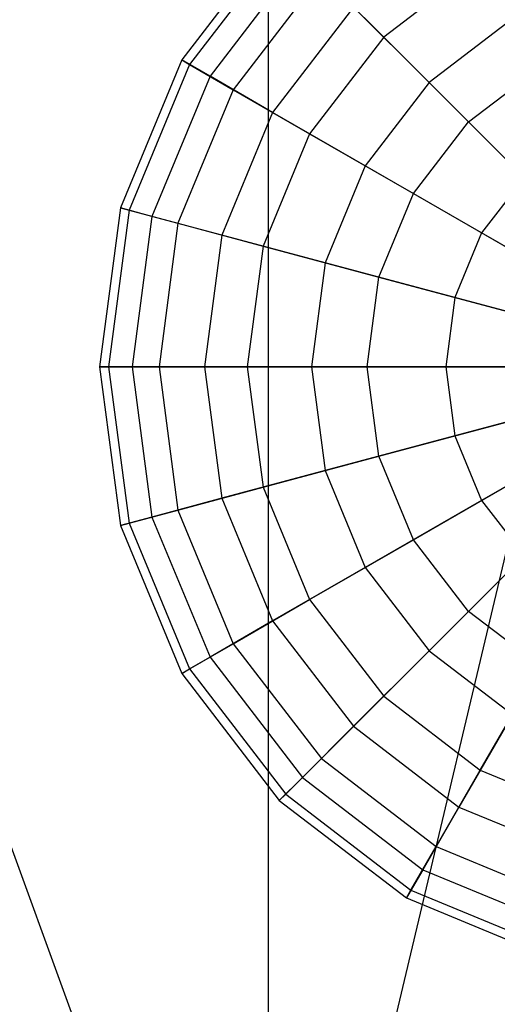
# Model space of a CAD drawing. Extents: x -29 to 29, y -26.9 to 31.
# Tile 21 of 43: x -1.6 to 1.5, y 5.6 to 11.8. Entities that reach past the tile are written whole.
import ezdxf

# ---------------------------------------------------------------- set-up
doc = ezdxf.new("R2010")
doc.units = 0
doc.header["$LTSCALE"] = 2.54
doc.layers.get('0').update_dxf_attribs({"color": 13, "linetype": 'CONTINUOUS'})

# ---------------------------------------------------------------- blocks, each defined once
blk = doc.blocks.new('GRUPUJ_2')
at = {"color": 0}
for p, q in [((28.9757, 28.9757, 15.88), (28.9757, 51.2503, 15.98)), ((28.9757, 28.9757, 15.88), (28.9757, 51.2503, 15.98)), ((28.9757, 28.9757, 15.88), (34.1126, 50.6499, 15.98)), ((28.9757, 28.9757, 15.88), (34.1126, 50.6499, 15.98)), ((21.3574, 49.907, 15.98), (28.9757, 28.9757, 15.88)), ((21.3574, 49.907, 15.98), (28.9757, 28.9757, 15.88)), ((29.0443, 39.2694, 12.266), (28.4253, 38.4627, 12.266)), ((29.0443, 39.2694, 12.266), (28.4253, 38.4627, 12.266)), ((29.0854, 39.2284, 11.248), (28.4756, 38.4336, 11.248)), ((29.0854, 39.2284, 11.248), (28.4756, 38.4336, 11.248)), ((29.191, 39.1228, 13.2643), (28.6049, 38.359, 13.2643)), ((29.191, 39.1228, 13.2643), (28.6049, 38.359, 13.2643)), ((30.3196, 39.077, 9.4271), (29.7069, 38.6069, 9.4271)), ((30.3196, 39.077, 9.4271), (29.7069, 38.6069, 9.4271)), ((29.3114, 39.0024, 10.2797), (28.7524, 38.2738, 10.2797)), ((29.3114, 39.0024, 10.2797), (28.7524, 38.2738, 10.2797)), ((29.3114, 39.0024, 10.2797), (29.7069, 38.6069, 9.4271)), ((29.3114, 39.0024, 10.2797), (29.7069, 38.6069, 9.4271)), ((29.5153, 38.7985, 14.175), (29.0021, 38.1297, 14.175)), ((29.5153, 38.7985, 14.175), (29.0021, 38.1297, 14.175)), ((29.9953, 38.3185, 14.9359), (29.5153, 38.7985, 14.175)), ((29.9953, 38.3185, 14.9359), (29.5153, 38.7985, 14.175)), ((30.5235, 38.7238, 14.9359), (29.9953, 38.3185, 14.9359)), ((30.5235, 38.7238, 14.9359), (29.9953, 38.3185, 14.9359)), ((29.7069, 38.6069, 9.4271), (29.2368, 37.9942, 9.4271)), ((29.7069, 38.6069, 9.4271), (29.2368, 37.9942, 9.4271)), ((29.7069, 38.6069, 9.4271), (30.245, 38.0688, 8.7483)), ((29.7069, 38.6069, 9.4271), (30.245, 38.0688, 8.7483)), ((28.4253, 38.4627, 12.266), (28.0362, 37.5232, 12.266)), ((28.4253, 38.4627, 12.266), (28.0362, 37.5232, 12.266)), ((28.4253, 38.4627, 12.266), (28.4756, 38.4336, 11.248)), ((28.6049, 38.359, 13.2643), (28.4253, 38.4627, 12.266)), ((28.6049, 38.359, 13.2643), (28.4253, 38.4627, 12.266)), ((28.4253, 38.4627, 12.266), (28.4756, 38.4336, 11.248)), ((28.4756, 38.4336, 11.248), (28.0923, 37.5082, 11.248)), ((28.4756, 38.4336, 11.248), (28.0923, 37.5082, 11.248)), ((28.4756, 38.4336, 11.248), (28.7524, 38.2738, 10.2797)), ((28.4756, 38.4336, 11.248), (28.7524, 38.2738, 10.2797)), ((30.245, 38.0688, 8.7483), (30.7001, 38.418, 8.7483)), ((30.245, 38.0688, 8.7483), (30.7001, 38.418, 8.7483)), ((28.6049, 38.359, 13.2643), (28.2365, 37.4695, 13.2643)), ((28.6049, 38.359, 13.2643), (28.2365, 37.4695, 13.2643)), ((29.0021, 38.1297, 14.175), (28.6049, 38.359, 13.2643)), ((29.0021, 38.1297, 14.175), (28.6049, 38.359, 13.2643)), ((28.7524, 38.2738, 10.2797), (28.401, 37.4254, 10.2797)), ((28.7524, 38.2738, 10.2797), (28.401, 37.4254, 10.2797)), ((28.7524, 38.2738, 10.2797), (29.2368, 37.9942, 9.4271)), ((28.7524, 38.2738, 10.2797), (29.2368, 37.9942, 9.4271)), ((29.9953, 38.3185, 14.9359), (29.5899, 37.7903, 14.9359)), ((29.9953, 38.3185, 14.9359), (29.5899, 37.7903, 14.9359)), ((30.5981, 37.7156, 15.4953), (29.9953, 38.3185, 14.9359)), ((30.5981, 37.7156, 15.4953), (29.9953, 38.3185, 14.9359)), ((29.0021, 38.1297, 14.175), (28.6795, 37.3508, 14.175)), ((29.0021, 38.1297, 14.175), (28.6795, 37.3508, 14.175)), ((29.5899, 37.7903, 14.9359), (29.0021, 38.1297, 14.175)), ((29.5899, 37.7903, 14.9359), (29.0021, 38.1297, 14.175)), ((29.8958, 37.6137, 8.7483), (30.245, 38.0688, 8.7483)), ((29.8958, 37.6137, 8.7483), (30.245, 38.0688, 8.7483)), ((30.245, 38.0688, 8.7483), (30.8889, 37.4249, 8.2896)), ((30.245, 38.0688, 8.7483), (30.8889, 37.4249, 8.2896)), ((29.2368, 37.9942, 9.4271), (28.9412, 37.2807, 9.4271)), ((29.2368, 37.9942, 9.4271), (28.9412, 37.2807, 9.4271)), ((29.2368, 37.9942, 9.4271), (29.8958, 37.6137, 8.7483)), ((29.2368, 37.9942, 9.4271), (29.8958, 37.6137, 8.7483)), ((29.5899, 37.7903, 14.9359), (29.3351, 37.1751, 14.9359)), ((29.5899, 37.7903, 14.9359), (29.3351, 37.1751, 14.9359)), ((30.3283, 37.364, 15.4953), (29.5899, 37.7903, 14.9359)), ((30.3283, 37.364, 15.4953), (29.5899, 37.7903, 14.9359)), ((30.5981, 37.7156, 15.4953), (30.3283, 37.364, 15.4953)), ((30.5981, 37.7156, 15.4953), (30.3283, 37.364, 15.4953)), ((29.6762, 37.0837, 8.7483), (29.8958, 37.6137, 8.7483)), ((29.6762, 37.0837, 8.7483), (29.8958, 37.6137, 8.7483)), ((29.8958, 37.6137, 8.7483), (30.6844, 37.1584, 8.2896)), ((29.8958, 37.6137, 8.7483), (30.6844, 37.1584, 8.2896)), ((28.0362, 37.5232, 12.266), (27.9034, 36.515, 12.266)), ((28.0362, 37.5232, 12.266), (27.9034, 36.515, 12.266)), ((28.0362, 37.5232, 12.266), (28.0923, 37.5082, 11.248)), ((28.2365, 37.4695, 13.2643), (28.0362, 37.5232, 12.266)), ((28.0362, 37.5232, 12.266), (28.0923, 37.5082, 11.248)), ((28.2365, 37.4695, 13.2643), (28.0362, 37.5232, 12.266)), ((28.0923, 37.5082, 11.248), (27.9615, 36.515, 11.248)), ((28.0923, 37.5082, 11.248), (27.9615, 36.515, 11.248)), ((28.0923, 37.5082, 11.248), (28.401, 37.4254, 10.2797)), ((28.0923, 37.5082, 11.248), (28.401, 37.4254, 10.2797)), ((28.2365, 37.4695, 13.2643), (28.1108, 36.515, 13.2643)), ((28.2365, 37.4695, 13.2643), (28.1108, 36.515, 13.2643)), ((28.6795, 37.3508, 14.175), (28.2365, 37.4695, 13.2643)), ((28.6795, 37.3508, 14.175), (28.2365, 37.4695, 13.2643)), ((28.401, 37.4254, 10.2797), (28.2811, 36.515, 10.2797)), ((28.401, 37.4254, 10.2797), (28.2811, 36.515, 10.2797)), ((28.401, 37.4254, 10.2797), (28.9412, 37.2807, 9.4271)), ((28.401, 37.4254, 10.2797), (28.9412, 37.2807, 9.4271)), ((28.6795, 37.3508, 14.175), (28.5695, 36.515, 14.175)), ((28.6795, 37.3508, 14.175), (28.5695, 36.515, 14.175)), ((29.3351, 37.1751, 14.9359), (28.6795, 37.3508, 14.175)), ((29.3351, 37.1751, 14.9359), (28.6795, 37.3508, 14.175)), ((30.3283, 37.364, 15.4953), (30.1587, 36.9545, 15.4953)), ((30.3283, 37.364, 15.4953), (30.1587, 36.9545, 15.4953)), ((31.1669, 36.8798, 15.8149), (30.3283, 37.364, 15.4953)), ((31.1669, 36.8798, 15.8149), (30.3283, 37.364, 15.4953)), ((28.9412, 37.2807, 9.4271), (28.8404, 36.515, 9.4271)), ((28.9412, 37.2807, 9.4271), (28.8404, 36.515, 9.4271)), ((28.9412, 37.2807, 9.4271), (29.6762, 37.0837, 8.7483)), ((28.9412, 37.2807, 9.4271), (29.6762, 37.0837, 8.7483)), ((29.3351, 37.1751, 14.9359), (29.2482, 36.515, 14.9359)), ((29.3351, 37.1751, 14.9359), (29.2482, 36.515, 14.9359)), ((30.1587, 36.9545, 15.4953), (29.3351, 37.1751, 14.9359)), ((30.1587, 36.9545, 15.4953), (29.3351, 37.1751, 14.9359)), ((29.6014, 36.515, 8.7483), (29.6762, 37.0837, 8.7483)), ((29.6014, 36.515, 8.7483), (29.6762, 37.0837, 8.7483)), ((29.6762, 37.0837, 8.7483), (30.5559, 36.848, 8.2896)), ((29.6762, 37.0837, 8.7483), (30.5559, 36.848, 8.2896)), ((30.1587, 36.9545, 15.4953), (30.1008, 36.515, 15.4953)), ((30.1587, 36.9545, 15.4953), (30.1008, 36.515, 15.4953)), ((31.094, 36.7039, 15.8149), (30.1587, 36.9545, 15.4953)), ((31.094, 36.7039, 15.8149), (30.1587, 36.9545, 15.4953)), ((27.9615, 36.515, 11.248), (27.9034, 36.515, 12.266)), ((27.9034, 36.515, 12.266), (28.1108, 36.515, 13.2643)), ((27.9034, 36.515, 12.266), (28.1108, 36.515, 13.2643)), ((27.9034, 36.515, 12.266), (28.0362, 35.5068, 12.266)), ((27.9615, 36.515, 11.248), (27.9034, 36.515, 12.266)), ((27.9034, 36.515, 12.266), (28.0362, 35.5068, 12.266)), ((28.2811, 36.515, 10.2797), (27.9615, 36.515, 11.248)), ((28.2811, 36.515, 10.2797), (27.9615, 36.515, 11.248)), ((27.9615, 36.515, 11.248), (28.0923, 35.5219, 11.248)), ((27.9615, 36.515, 11.248), (28.0923, 35.5219, 11.248)), ((28.1108, 36.515, 13.2643), (28.5695, 36.515, 14.175)), ((28.1108, 36.515, 13.2643), (28.2365, 35.5605, 13.2643)), ((28.1108, 36.515, 13.2643), (28.5695, 36.515, 14.175)), ((28.1108, 36.515, 13.2643), (28.2365, 35.5605, 13.2643)), ((28.8404, 36.515, 9.4271), (28.2811, 36.515, 10.2797)), ((28.2811, 36.515, 10.2797), (28.401, 35.6046, 10.2797)), ((28.8404, 36.515, 9.4271), (28.2811, 36.515, 10.2797)), ((28.2811, 36.515, 10.2797), (28.401, 35.6046, 10.2797)), ((28.5695, 36.515, 14.175), (29.2482, 36.515, 14.9359)), ((28.5695, 36.515, 14.175), (29.2482, 36.515, 14.9359)), ((28.5695, 36.515, 14.175), (28.6795, 35.6792, 14.175)), ((28.5695, 36.515, 14.175), (28.6795, 35.6792, 14.175)), ((29.6014, 36.515, 8.7483), (28.8404, 36.515, 9.4271)), ((29.6014, 36.515, 8.7483), (28.8404, 36.515, 9.4271)), ((28.8404, 36.515, 9.4271), (28.9412, 35.7493, 9.4271)), ((28.8404, 36.515, 9.4271), (28.9412, 35.7493, 9.4271)), ((29.2482, 36.515, 14.9359), (30.1008, 36.515, 15.4953)), ((29.2482, 36.515, 14.9359), (29.3351, 35.8549, 14.9359)), ((29.2482, 36.515, 14.9359), (30.1008, 36.515, 15.4953)), ((29.2482, 36.515, 14.9359), (29.3351, 35.8549, 14.9359)), ((30.5121, 36.515, 8.2896), (29.6014, 36.515, 8.7483)), ((30.5121, 36.515, 8.2896), (29.6014, 36.515, 8.7483)), ((29.6762, 35.9463, 8.7483), (29.6014, 36.515, 8.7483)), ((29.6762, 35.9463, 8.7483), (29.6014, 36.515, 8.7483)), ((30.1008, 36.515, 15.4953), (31.0691, 36.515, 15.8149)), ((30.1008, 36.515, 15.4953), (31.0691, 36.515, 15.8149)), ((30.1008, 36.515, 15.4953), (30.1587, 36.0756, 15.4953)), ((30.1008, 36.515, 15.4953), (30.1587, 36.0756, 15.4953)), ((31.094, 36.3262, 15.8149), (30.1587, 36.0756, 15.4953)), ((31.094, 36.3262, 15.8149), (30.1587, 36.0756, 15.4953)), ((29.6762, 35.9463, 8.7483), (30.5559, 36.182, 8.2896)), ((29.6762, 35.9463, 8.7483), (30.5559, 36.182, 8.2896)), ((31.1669, 36.1502, 15.8149), (30.3283, 35.666, 15.4953)), ((31.1669, 36.1502, 15.8149), (30.3283, 35.666, 15.4953)), ((30.1587, 36.0756, 15.4953), (29.3351, 35.8549, 14.9359)), ((30.1587, 36.0756, 15.4953), (29.3351, 35.8549, 14.9359)), ((30.1587, 36.0756, 15.4953), (30.3283, 35.666, 15.4953)), ((30.1587, 36.0756, 15.4953), (30.3283, 35.666, 15.4953)), ((28.9412, 35.7493, 9.4271), (29.6762, 35.9463, 8.7483)), ((28.9412, 35.7493, 9.4271), (29.6762, 35.9463, 8.7483)), ((29.8958, 35.4163, 8.7483), (29.6762, 35.9463, 8.7483)), ((29.8958, 35.4163, 8.7483), (29.6762, 35.9463, 8.7483)), ((29.3351, 35.8549, 14.9359), (28.6795, 35.6792, 14.175)), ((29.3351, 35.8549, 14.9359), (28.6795, 35.6792, 14.175)), ((29.3351, 35.8549, 14.9359), (29.5899, 35.2398, 14.9359)), ((29.3351, 35.8549, 14.9359), (29.5899, 35.2398, 14.9359)), ((29.8958, 35.4163, 8.7483), (30.6844, 35.8717, 8.2896)), ((29.8958, 35.4163, 8.7483), (30.6844, 35.8717, 8.2896)), ((28.401, 35.6046, 10.2797), (28.9412, 35.7493, 9.4271)), ((28.401, 35.6046, 10.2797), (28.9412, 35.7493, 9.4271)), ((28.9412, 35.7493, 9.4271), (29.2368, 35.0359, 9.4271)), ((28.9412, 35.7493, 9.4271), (29.2368, 35.0359, 9.4271)), ((28.6795, 35.6792, 14.175), (28.2365, 35.5605, 13.2643)), ((28.6795, 35.6792, 14.175), (28.2365, 35.5605, 13.2643)), ((28.6795, 35.6792, 14.175), (29.0021, 34.9004, 14.175)), ((28.6795, 35.6792, 14.175), (29.0021, 34.9004, 14.175)), ((30.3283, 35.666, 15.4953), (29.5899, 35.2398, 14.9359)), ((30.3283, 35.666, 15.4953), (29.5899, 35.2398, 14.9359)), ((30.3283, 35.666, 15.4953), (30.5981, 35.3144, 15.4953)), ((30.3283, 35.666, 15.4953), (30.5981, 35.3144, 15.4953)), ((28.0923, 35.5219, 11.248), (28.401, 35.6046, 10.2797)), ((28.0923, 35.5219, 11.248), (28.401, 35.6046, 10.2797)), ((28.401, 35.6046, 10.2797), (28.7524, 34.7562, 10.2797)), ((28.401, 35.6046, 10.2797), (28.7524, 34.7562, 10.2797)), ((30.245, 34.9612, 8.7483), (30.8889, 35.6052, 8.2896)), ((30.245, 34.9612, 8.7483), (30.8889, 35.6052, 8.2896)), ((28.2365, 35.5605, 13.2643), (28.0362, 35.5068, 12.266)), ((28.2365, 35.5605, 13.2643), (28.0362, 35.5068, 12.266)), ((28.0362, 35.5068, 12.266), (28.0923, 35.5219, 11.248)), ((28.0362, 35.5068, 12.266), (28.0923, 35.5219, 11.248)), ((28.0923, 35.5219, 11.248), (28.4756, 34.5964, 11.248)), ((28.0923, 35.5219, 11.248), (28.4756, 34.5964, 11.248)), ((28.2365, 35.5605, 13.2643), (28.6049, 34.671, 13.2643)), ((28.2365, 35.5605, 13.2643), (28.6049, 34.671, 13.2643)), ((28.0362, 35.5068, 12.266), (28.4253, 34.5673, 12.266)), ((28.0362, 35.5068, 12.266), (28.4253, 34.5673, 12.266)), ((29.2368, 35.0359, 9.4271), (29.8958, 35.4163, 8.7483)), ((29.2368, 35.0359, 9.4271), (29.8958, 35.4163, 8.7483)), ((30.245, 34.9612, 8.7483), (29.8958, 35.4163, 8.7483)), ((30.245, 34.9612, 8.7483), (29.8958, 35.4163, 8.7483)), ((30.5981, 35.3144, 15.4953), (29.9953, 34.7115, 14.9359)), ((30.5981, 35.3144, 15.4953), (29.9953, 34.7115, 14.9359)), ((29.5899, 35.2398, 14.9359), (29.0021, 34.9004, 14.175)), ((29.5899, 35.2398, 14.9359), (29.0021, 34.9004, 14.175)), ((29.5899, 35.2398, 14.9359), (29.9953, 34.7115, 14.9359)), ((29.5899, 35.2398, 14.9359), (29.9953, 34.7115, 14.9359)), ((28.7524, 34.7562, 10.2797), (29.2368, 35.0359, 9.4271)), ((28.7524, 34.7562, 10.2797), (29.2368, 35.0359, 9.4271)), ((29.2368, 35.0359, 9.4271), (29.7069, 34.4232, 9.4271)), ((29.2368, 35.0359, 9.4271), (29.7069, 34.4232, 9.4271)), ((29.7069, 34.4232, 9.4271), (30.245, 34.9612, 8.7483)), ((29.7069, 34.4232, 9.4271), (30.245, 34.9612, 8.7483)), ((30.7001, 34.612, 8.7483), (30.245, 34.9612, 8.7483)), ((30.7001, 34.612, 8.7483), (30.245, 34.9612, 8.7483)), ((29.0021, 34.9004, 14.175), (28.6049, 34.671, 13.2643)), ((29.0021, 34.9004, 14.175), (28.6049, 34.671, 13.2643)), ((29.0021, 34.9004, 14.175), (29.5153, 34.2316, 14.175)), ((29.0021, 34.9004, 14.175), (29.5153, 34.2316, 14.175)), ((28.4756, 34.5964, 11.248), (28.7524, 34.7562, 10.2797)), ((28.4756, 34.5964, 11.248), (28.7524, 34.7562, 10.2797)), ((28.7524, 34.7562, 10.2797), (29.3114, 34.0277, 10.2797)), ((28.7524, 34.7562, 10.2797), (29.3114, 34.0277, 10.2797)), ((29.9953, 34.7115, 14.9359), (29.5153, 34.2316, 14.175)), ((29.9953, 34.7115, 14.9359), (29.5153, 34.2316, 14.175)), ((29.9953, 34.7115, 14.9359), (30.5235, 34.3062, 14.9359)), ((29.9953, 34.7115, 14.9359), (30.5235, 34.3062, 14.9359)), ((28.6049, 34.671, 13.2643), (28.4253, 34.5673, 12.266)), ((28.6049, 34.671, 13.2643), (28.4253, 34.5673, 12.266)), ((28.6049, 34.671, 13.2643), (29.191, 33.9072, 13.2643)), ((28.6049, 34.671, 13.2643), (29.191, 33.9072, 13.2643)), ((28.4253, 34.5673, 12.266), (28.4756, 34.5964, 11.248)), ((28.4253, 34.5673, 12.266), (28.4756, 34.5964, 11.248)), ((28.4756, 34.5964, 11.248), (29.0854, 33.8017, 11.248)), ((28.4756, 34.5964, 11.248), (29.0854, 33.8017, 11.248)), ((30.3196, 33.953, 9.4271), (30.7001, 34.612, 8.7483)), ((30.3196, 33.953, 9.4271), (30.7001, 34.612, 8.7483)), ((28.4253, 34.5673, 12.266), (29.0443, 33.7606, 12.266)), ((28.4253, 34.5673, 12.266), (29.0443, 33.7606, 12.266)), ((29.3114, 34.0277, 10.2797), (29.7069, 34.4232, 9.4271)), ((29.3114, 34.0277, 10.2797), (29.7069, 34.4232, 9.4271)), ((29.7069, 34.4232, 9.4271), (30.3196, 33.953, 9.4271)), ((29.7069, 34.4232, 9.4271), (30.3196, 33.953, 9.4271)), ((30.5235, 34.3062, 14.9359), (30.1841, 33.7184, 14.175)), ((30.5235, 34.3062, 14.9359), (30.1841, 33.7184, 14.175)), ((29.5153, 34.2316, 14.175), (29.191, 33.9072, 13.2643)), ((29.5153, 34.2316, 14.175), (29.191, 33.9072, 13.2643)), ((29.5153, 34.2316, 14.175), (30.1841, 33.7184, 14.175)), ((29.5153, 34.2316, 14.175), (30.1841, 33.7184, 14.175)), ((29.0854, 33.8017, 11.248), (29.3114, 34.0277, 10.2797)), ((29.0854, 33.8017, 11.248), (29.3114, 34.0277, 10.2797)), ((29.3114, 34.0277, 10.2797), (30.0399, 33.4686, 10.2797)), ((29.3114, 34.0277, 10.2797), (30.0399, 33.4686, 10.2797)), ((30.0399, 33.4686, 10.2797), (30.3196, 33.953, 9.4271)), ((30.0399, 33.4686, 10.2797), (30.3196, 33.953, 9.4271)), ((30.3196, 33.953, 9.4271), (31.0331, 33.6575, 9.4271)), ((30.3196, 33.953, 9.4271), (31.0331, 33.6575, 9.4271)), ((29.191, 33.9072, 13.2643), (29.0443, 33.7606, 12.266)), ((29.191, 33.9072, 13.2643), (29.0443, 33.7606, 12.266)), ((29.191, 33.9072, 13.2643), (29.9548, 33.3211, 13.2643)), ((29.191, 33.9072, 13.2643), (29.9548, 33.3211, 13.2643)), ((29.0443, 33.7606, 12.266), (29.0854, 33.8017, 11.248)), ((29.0443, 33.7606, 12.266), (29.0854, 33.8017, 11.248)), ((29.0443, 33.7606, 12.266), (29.8511, 33.1416, 12.266)), ((29.0443, 33.7606, 12.266), (29.8511, 33.1416, 12.266)), ((29.0854, 33.8017, 11.248), (29.8801, 33.1919, 11.248)), ((29.0854, 33.8017, 11.248), (29.8801, 33.1919, 11.248)), ((30.1841, 33.7184, 14.175), (29.9548, 33.3211, 13.2643)), ((30.1841, 33.7184, 14.175), (29.9548, 33.3211, 13.2643)), ((30.1841, 33.7184, 14.175), (30.963, 33.3958, 14.175)), ((30.1841, 33.7184, 14.175), (30.963, 33.3958, 14.175)), ((29.8801, 33.1919, 11.248), (30.0399, 33.4686, 10.2797)), ((29.8801, 33.1919, 11.248), (30.0399, 33.4686, 10.2797)), ((30.0399, 33.4686, 10.2797), (30.8883, 33.1172, 10.2797)), ((30.0399, 33.4686, 10.2797), (30.8883, 33.1172, 10.2797)), ((29.9548, 33.3211, 13.2643), (29.8511, 33.1416, 12.266)), ((29.9548, 33.3211, 13.2643), (29.8511, 33.1416, 12.266)), ((29.9548, 33.3211, 13.2643), (30.8442, 32.9527, 13.2643)), ((29.9548, 33.3211, 13.2643), (30.8442, 32.9527, 13.2643)), ((29.8511, 33.1416, 12.266), (29.8801, 33.1919, 11.248)), ((29.8511, 33.1416, 12.266), (29.8801, 33.1919, 11.248)), ((29.8511, 33.1416, 12.266), (30.7906, 32.7524, 12.266)), ((29.8511, 33.1416, 12.266), (30.7906, 32.7524, 12.266)), ((29.8801, 33.1919, 11.248), (30.8056, 32.8085, 11.248)), ((29.8801, 33.1919, 11.248), (30.8056, 32.8085, 11.248))]:
    blk.add_line(p, q, dxfattribs=at)

msp = doc.modelspace()

# ---------------------------------------------------------------- block references
at = {"color": 0}
msp.add_blockref('GRUPUJ_2', (-28.9757, -26.9101, 0.1598), dxfattribs=at)

doc.saveas('drawing.dxf')
